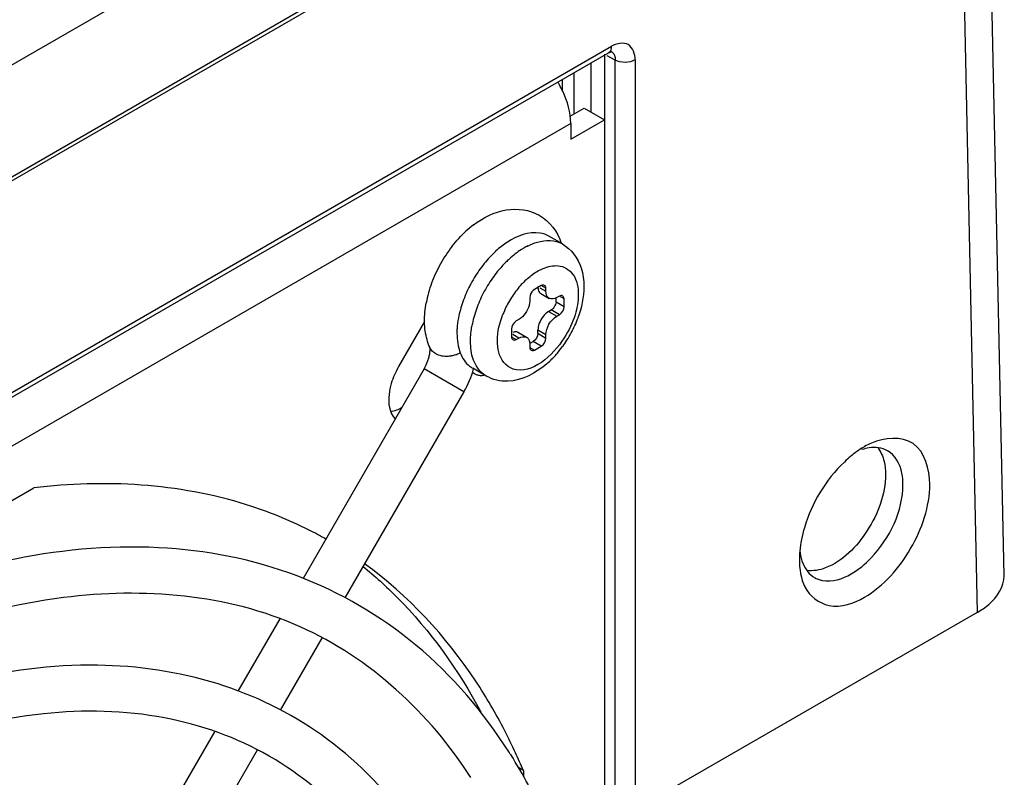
# Model space of a CAD drawing. Header units: inches. Extents: x 0 to 117, y 0 to 83.
# Tile 49 of 60: x 108.598 to 109.615, y 19.5 to 20.283. Entities that reach past the tile are written whole.
import ezdxf

# ---------------------------------------------------------------- set-up
doc = ezdxf.new("R2010")
doc.units = ezdxf.units.IN
doc.header["$LTSCALE"] = 6.431102
doc.header["$MEASUREMENT"] = 0
doc.layers.get('0').update_dxf_attribs({"linetype": 'CONTINUOUS'})

msp = doc.modelspace()

# ---------------------------------------------------------------- linework, layer by layer
at = {"color": 7, "linetype": 'CONTINUOUS'}
for p, q in [((106.3941, 18.9687), (109.6095, 20.8251)), ((109.6031, 20.7015), (106.3912, 18.8471)), ((106.3941, 18.8532), (109.606, 20.7076)), ((109.6144, 19.7086), (109.5933, 20.6958)), ((109.5651, 20.6795), (109.5867, 19.6707)), ((107.3708, 19.1943), (109.2091, 20.2556)), ((109.209, 20.2536), (109.2091, 20.2556)), ((107.3678, 19.1875), (109.2061, 20.2489)), ((109.2017, 20.2474), (109.2017, 19.2269)), ((109.2129, 20.2412), (109.2044, 20.2459)), ((109.2127, 20.244), (109.2129, 20.2414)), ((109.1879, 20.1877), (109.1879, 20.2383)), ((109.2129, 18.1173), (109.2129, 20.2412)), ((109.2335, 20.2416), (109.2335, 18.1175)), ((109.1701, 20.2281), (109.1701, 20.1856)), ((109.1584, 20.2097), (109.1584, 20.2214)), ((109.1663, 20.1834), (109.1808, 20.1918)), ((109.1808, 20.1918), (109.2017, 20.1798)), ((109.1669, 20.1757), (107.3991, 19.1551)), ((109.1669, 20.1597), (109.2017, 20.1798)), ((109.1669, 20.1757), (109.1669, 20.1597)), ((109.1584, 20.0514), (109.1445, 20.0594)), ((109.1332, 20.0235), (109.1386, 20.0262)), ((109.1364, 20.0085), (109.1295, 20.0045)), ((109.1351, 20.0061), (109.1413, 20.0025)), ((109.1362, 20.0001), (109.1446, 19.9952)), ((109.1413, 20.0057), (109.1364, 20.0085)), ((109.1413, 20.0025), (109.1413, 20.0057)), ((109.1244, 19.9903), (109.1239, 19.9879)), ((109.1246, 19.9928), (109.1244, 19.9903)), ((109.1251, 19.9983), (109.1246, 19.996)), ((109.1246, 19.996), (109.1246, 19.9928)), ((109.1518, 19.9916), (109.1518, 19.9952)), ((109.1518, 19.9916), (109.1601, 19.9868)), ((109.1552, 19.9976), (109.1525, 19.996)), ((109.1601, 19.9948), (109.1552, 19.9976)), ((109.1601, 19.9868), (109.1601, 19.9948)), ((109.1441, 19.9816), (109.1469, 19.9832)), ((109.1441, 19.9816), (109.1525, 19.9767)), ((109.1552, 19.9783), (109.1469, 19.9832)), ((109.1525, 19.9767), (109.1552, 19.9783)), ((109.016, 19.9713), (108.9892, 19.9247)), ((109.1135, 19.9735), (109.1107, 19.9719)), ((109.1058, 19.9635), (109.1058, 19.9554)), ((109.1135, 19.9542), (109.1072, 19.9579)), ((109.113, 19.9598), (109.1214, 19.955)), ((109.1332, 19.9647), (109.133, 19.9623)), ((109.1413, 19.9574), (109.133, 19.9623)), ((109.133, 19.9591), (109.133, 19.9623)), ((109.133, 19.9591), (109.1413, 19.9542)), ((109.0637, 19.9438), (109.0634, 19.951)), ((109.1058, 19.9554), (109.1107, 19.9526)), ((109.1107, 19.9526), (109.1135, 19.9542)), ((109.1244, 19.95), (109.1246, 19.9478)), ((109.1246, 19.9478), (109.1246, 19.9446)), ((109.1249, 19.9488), (109.1281, 19.9506)), ((109.1364, 19.9458), (109.1281, 19.9506)), ((109.1413, 19.9542), (109.1413, 19.9574)), ((109.1246, 19.9446), (109.1295, 19.9418)), ((109.1295, 19.9418), (109.1364, 19.9458)), ((109.0185, 19.9282), (109.0204, 19.9338)), ((109.0155, 19.9223), (108.8905, 19.7057)), ((109.0567, 19.8985), (109.0155, 19.9223)), ((109.0675, 19.9173), (109.0654, 19.9187)), ((109.0797, 19.915), (109.0658, 19.923)), ((109.0702, 19.916), (109.0675, 19.9173)), ((109.0567, 19.8985), (108.9338, 19.6857)), ((109.4703, 19.842), (109.4695, 19.8415)), ((107.9535, 19.419), (108.6125, 19.7994)), ((109.403, 19.7264), (109.403, 19.7254)), ((108.8665, 19.6641), (108.8233, 19.5893)), ((109.5867, 19.6707), (109.2656, 19.4853)), ((108.9102, 19.6449), (108.8669, 19.5699)), ((108.7991, 19.5475), (108.7562, 19.4731)), ((108.8431, 19.5286), (108.7999, 19.4539)), ((109.1182, 19.5074), (109.1123, 19.5108)), ((109.1182, 19.5074), (109.1182, 19.5006))]:
    msp.add_line(p, q, dxfattribs=at)
msp.add_lwpolyline([(109.2061, 20.2489), (109.207, 20.2493), (109.2079, 20.2498), (109.2086, 20.25), (109.2092, 20.2501), (109.2094, 20.2502)], dxfattribs=at)
for centre, radius, start, end in [((109.0666, 20.166), 0.1018, 29.3115, 31.1503), ((109.0674, 20.1664), 0.1008, 25.0859, 29.3124), ((109.133, 19.9833), 0.1101, 127.0599, 132.4002), ((109.1493, 19.9802), 0.0873, 123.1968, 127.8513), ((109.1548, 19.9855), 0.0716, 116.8248, 120.4337), ((109.1563, 19.9617), 0.1419, 146.344, 150.7462), ((109.1543, 19.9631), 0.1394, 141.9234, 146.3561), ((109.1657, 19.9608), 0.1127, 132.561, 136.9568), ((109.1569, 19.9704), 0.0998, 127.8616, 132.5773), ((109.1708, 19.9624), 0.0997, 127.8117, 132.5453), ((109.1627, 19.9727), 0.0866, 122.6149, 127.8139), ((109.1581, 19.9799), 0.078, 120.4127, 122.5642), ((109.1559, 19.9619), 0.1414, 150.7459, 155.2044), ((109.1787, 19.9493), 0.1301, 141.0564, 144.9921), ((109.1726, 19.9542), 0.1223, 136.9418, 141.0555), ((109.1843, 19.9483), 0.1192, 136.8487, 137.9311), ((109.1817, 19.9507), 0.1157, 134.9317, 136.8532), ((109.1777, 19.9547), 0.11, 132.5031, 134.937), ((109.1526, 19.9634), 0.1378, 155.1913, 159.7612), ((109.1834, 19.946), 0.1358, 144.9797, 152.6609), ((109.1926, 19.9413), 0.1301, 141.0041, 144.967), ((109.1872, 19.9456), 0.1232, 137.9408, 140.9924), ((109.1445, 19.9663), 0.1292, 159.747, 164.5273), ((109.1973, 19.938), 0.1359, 144.9542, 152.6224), ((109.1832, 19.9478), 0.0912, 136.3727, 140.9877), ((109.1767, 19.954), 0.0822, 131.4007, 136.3717), ((109.1327, 19.9696), 0.1169, 164.5144, 169.699), ((109.1761, 19.9493), 0.1278, 156.5649, 160.6603), ((109.1812, 19.9471), 0.1333, 152.6607, 156.5777), ((109.1951, 19.9391), 0.1334, 152.6221, 156.5074), ((109.1911, 19.9416), 0.1012, 145.3812, 149.6839), ((109.189, 19.9431), 0.0986, 140.9687, 145.399), ((109.1902, 19.9412), 0.128, 156.4959, 160.484), ((109.1905, 19.9419), 0.1006, 149.6653, 158.3839), ((109.1809, 19.9444), 0.1182, 160.4702, 164.7253), ((109.1706, 19.9472), 0.1075, 164.7266, 169.3066), ((109.0653, 20.0148), 0.1162, 335.7351, 339.9519), ((109.1274, 19.959), 0.078, 176.1585, 179.9559), ((109.0606, 20.017), 0.1213, 327.6185, 335.7275), ((109.0609, 20.0167), 0.1209, 323.9624, 327.6395), ((109.0376, 19.9669), 0.0317, 288.1567, 298.591), ((109.0701, 20.0094), 0.1092, 316.3673, 319.3817), ((109.0651, 20.0136), 0.1156, 319.3972, 323.9787), ((108.9691, 19.9491), 0.0536, 330.0201, 337.0487), ((109.0759, 20.0037), 0.101, 311.1959, 315.2269), ((109.0726, 20.007), 0.1057, 315.2044, 316.3578), ((109.0789, 19.9459), 0.0264, 231.5067, 239.99), ((109.5197, 19.7569), 0.0984, 120.7076, 125.56), ((109.5115, 19.7709), 0.0822, 114.4253, 120.0675), ((108.7056, 19.3768), 0.4245, 60.5891, 63.2479), ((109.5006, 19.7252), 0.0976, 174.8745, 179.3044), ((109.4315, 19.7288), 0.0254, 234.8385, 239.1464), ((108.5657, 19.2733), 0.6, 24.8732, 27.3106), ((108.6552, 19.2415), 0.531, 32.1207, 32.4386), ((108.6388, 19.2315), 0.5503, 28.3149, 32.0995), ((108.5426, 19.2625), 0.6255, 23.0482, 24.877)]:
    msp.add_arc(centre, radius, start, end, dxfattribs=at)
for points, knots in [([(109.206, 20.2489), (109.2068, 20.2494), (109.2082, 20.2507), (109.2088, 20.2526), (109.209, 20.2536)], [0, 0, 0, 0, 0.468375, 1, 1, 1, 1]), ([(109.2335, 20.2416), (109.2335, 20.2473), (109.2289, 20.2617), (109.2141, 20.2585), (109.2091, 20.2556)], [0, 0, 0, 0, 0.500001, 1, 1, 1, 1]), ([(109.0667, 20.0711), (109.0765, 20.0785), (109.0985, 20.0902), (109.1245, 20.0868), (109.1345, 20.081)], [0, 0, 0, 0, 0.516583, 1, 1, 1, 1]), ([(109.1445, 20.0594), (109.1417, 20.061), (109.1272, 20.066), (109.1113, 20.0596), (109.1015, 20.0532)], [0, 0, 0, 0, 0.217564, 1, 1, 1, 1]), ([(109.1225, 20.0493), (109.1257, 20.051), (109.1369, 20.0557), (109.1509, 20.0557), (109.1584, 20.0514)], [0, 0, 0, 0, 0.291146, 1, 1, 1, 1]), ([(109.154, 20.0289), (109.1599, 20.0284), (109.1728, 20.0204), (109.1747, 20.0061), (109.1747, 19.9988)], [0, 0, 0, 0, 0.448276, 1, 1, 1, 1]), ([(109.1398, 20.0086), (109.1393, 20.0088), (109.1381, 20.0091), (109.137, 20.0088), (109.1364, 20.0085)], [0, 0, 0, 0, 0.473706, 1, 1, 1, 1]), ([(109.1413, 20.0057), (109.1413, 20.0063), (109.1411, 20.0074), (109.1402, 20.0083), (109.1398, 20.0086)], [0, 0, 0, 0, 0.526298, 1, 1, 1, 1]), ([(109.133, 20.0073), (109.133, 20.0065), (109.1331, 20.0052), (109.1334, 20.0038), (109.1337, 20.0032)], [0, 0, 0, 0, 0.523072, 1, 1, 1, 1]), ([(109.1337, 20.0032), (109.1339, 20.0025), (109.1346, 20.0013), (109.1357, 20.0004), (109.1362, 20.0001)], [0, 0, 0, 0, 0.520835, 1, 1, 1, 1]), ([(109.1518, 19.9916), (109.1518, 19.9906), (109.1511, 19.9885), (109.15, 19.9866), (109.1494, 19.9856)], [0, 0, 0, 0, 0.461363, 1, 1, 1, 1]), ([(109.1585, 19.9977), (109.1581, 19.998), (109.1569, 19.9983), (109.1558, 19.9979), (109.1552, 19.9976)], [0, 0, 0, 0, 0.473706, 1, 1, 1, 1]), ([(109.1601, 19.9948), (109.1601, 19.9954), (109.1598, 19.9966), (109.159, 19.9974), (109.1585, 19.9977)], [0, 0, 0, 0, 0.526298, 1, 1, 1, 1]), ([(109.1714, 19.9783), (109.1688, 19.9699), (109.1573, 19.9443), (109.127, 19.9161), (109.1074, 19.9222)], [0, 0, 0, 0, 0.300324, 1, 1, 1, 1]), ([(109.1494, 19.9856), (109.149, 19.9851), (109.1482, 19.9842), (109.1474, 19.9834), (109.1469, 19.9832)], [0, 0, 0, 0, 0.539382, 1, 1, 1, 1]), ([(109.1345, 19.9696), (109.1342, 19.9688), (109.1336, 19.9672), (109.1333, 19.9655), (109.1332, 19.9647)], [0, 0, 0, 0, 0.512218, 1, 1, 1, 1]), ([(109.1107, 19.9605), (109.1101, 19.9606), (109.1089, 19.9605), (109.1078, 19.9602), (109.1072, 19.96)], [0, 0, 0, 0, 0.476806, 1, 1, 1, 1]), ([(109.113, 19.9598), (109.1127, 19.96), (109.1119, 19.9604), (109.1111, 19.9605), (109.1107, 19.9605)], [0, 0, 0, 0, 0.491637, 1, 1, 1, 1]), ([(109.1058, 19.9554), (109.1058, 19.9548), (109.1061, 19.9537), (109.1069, 19.9528), (109.1074, 19.9525)], [0, 0, 0, 0, 0.526298, 1, 1, 1, 1]), ([(109.1074, 19.9525), (109.1079, 19.9523), (109.109, 19.952), (109.1102, 19.9523), (109.1107, 19.9526)], [0, 0, 0, 0, 0.473706, 1, 1, 1, 1]), ([(109.1214, 19.955), (109.1222, 19.9546), (109.1236, 19.953), (109.1242, 19.9511), (109.1244, 19.95)], [0, 0, 0, 0, 0.46459, 1, 1, 1, 1]), ([(109.0204, 19.9338), (109.0208, 19.9351), (109.0215, 19.9386), (109.022, 19.9424), (109.0214, 19.9446)], [0, 0, 0, 0, 0.380022, 1, 1, 1, 1]), ([(109.0797, 19.915), (109.0728, 19.919), (109.066, 19.9296), (109.0641, 19.9406), (109.0637, 19.9438)], [0, 0, 0, 0, 0.712571, 1, 1, 1, 1]), ([(109.1246, 19.9446), (109.1246, 19.9443), (109.1247, 19.9437), (109.1249, 19.9432), (109.125, 19.9429)], [0, 0, 0, 0, 0.519316, 1, 1, 1, 1]), ([(109.125, 19.9429), (109.1251, 19.9427), (109.1255, 19.9422), (109.1259, 19.9418), (109.1262, 19.9417)], [0, 0, 0, 0, 0.506965, 1, 1, 1, 1]), ([(109.1262, 19.9417), (109.1267, 19.9414), (109.1278, 19.9411), (109.129, 19.9415), (109.1295, 19.9418)], [0, 0, 0, 0, 0.473706, 1, 1, 1, 1]), ([(109.0475, 19.9367), (109.0464, 19.9363), (109.044, 19.9357), (109.0416, 19.9354), (109.0404, 19.9353)], [0, 0, 0, 0, 0.504528, 1, 1, 1, 1]), ([(108.9816, 19.9073), (108.9805, 19.9036), (108.9779, 19.8916), (108.9795, 19.8768), (108.9857, 19.8706)], [0, 0, 0, 0, 0.303963, 1, 1, 1, 1]), ([(109.0772, 19.9154), (109.0761, 19.9152), (109.0737, 19.9151), (109.0713, 19.9156), (109.0702, 19.916)], [0, 0, 0, 0, 0.491751, 1, 1, 1, 1]), ([(109.5377, 19.8031), (109.5377, 19.8183), (109.5281, 19.8544), (109.4906, 19.8516), (109.4775, 19.8457)], [0, 0, 0, 0, 0.51413, 1, 1, 1, 1]), ([(109.494, 19.8378), (109.4884, 19.841), (109.4787, 19.842), (109.4701, 19.8397), (109.4677, 19.839)], [0, 0, 0, 0, 0.719982, 1, 1, 1, 1]), ([(109.51, 19.8031), (109.51, 19.8069), (109.5092, 19.8198), (109.5021, 19.8333), (109.494, 19.8378)], [0, 0, 0, 0, 0.29583, 1, 1, 1, 1]), ([(109.4495, 19.8261), (109.4303, 19.8079), (109.4112, 19.7763), (109.4041, 19.7422), (109.4034, 19.7339)], [0, 0, 0, 0, 0.762153, 1, 1, 1, 1]), ([(108.8967, 19.7558), (108.876, 19.7662), (108.7861, 19.8028), (108.6854, 19.8083), (108.6125, 19.7994)], [0, 0, 0, 0, 0.239549, 1, 1, 1, 1]), ([(109.492, 19.8132), (109.492, 19.7929), (109.4773, 19.7541), (109.4479, 19.7236), (109.4298, 19.7167)], [0, 0, 0, 0, 0.512299, 1, 1, 1, 1]), ([(109.4566, 19.7105), (109.4642, 19.7149), (109.4921, 19.7385), (109.51, 19.7754), (109.51, 19.8031)], [0, 0, 0, 0, 0.240723, 1, 1, 1, 1]), ([(109.4703, 19.6865), (109.4903, 19.6981), (109.5219, 19.7345), (109.5377, 19.7801), (109.5377, 19.8031)], [0, 0, 0, 0, 0.499994, 1, 1, 1, 1]), ([(109.1033, 19.5264), (109.0771, 19.5676), (109.0136, 19.6422), (108.8861, 19.7166), (108.7375, 19.7453), (108.5766, 19.7291), (108.4095, 19.6711), (108.1765, 19.5376), (108.0216, 19.3921), (107.9275, 19.2822)], [0, 0, 0, 0, 0.104982, 0.206691, 0.311496, 0.424925, 0.550422, 0.689073, 1, 1, 1, 1]), ([(108.9525, 19.7182), (108.9647, 19.7083), (109.0127, 19.6648), (109.0511, 19.6111), (109.0742, 19.5679)], [0, 0, 0, 0, 0.242258, 1, 1, 1, 1]), ([(109.0988, 19.5486), (109.0898, 19.5661), (109.0519, 19.6313), (108.9992, 19.6883), (108.9541, 19.7209)], [0, 0, 0, 0, 0.262077, 1, 1, 1, 1]), ([(109.4185, 19.707), (109.421, 19.7055), (109.4336, 19.7007), (109.4477, 19.7054), (109.4566, 19.7105)], [0, 0, 0, 0, 0.221072, 1, 1, 1, 1]), ([(109.5867, 19.6708), (109.5909, 19.6732), (109.6041, 19.6819), (109.6146, 19.6974), (109.6144, 19.7086)], [0, 0, 0, 0, 0.302481, 1, 1, 1, 1]), ([(109.0637, 19.5002), (109.0217, 19.5665), (108.8945, 19.6834), (108.6193, 19.7046), (108.3307, 19.5884), (108.1542, 19.4481), (108.0673, 19.3626)], [0, 0, 0, 0, 0.204498, 0.418493, 0.68214, 1, 1, 1, 1]), ([(109.4088, 19.6971), (109.4135, 19.6877), (109.435, 19.671), (109.4595, 19.6802), (109.4703, 19.6865)], [0, 0, 0, 0, 0.454675, 1, 1, 1, 1]), ([(109.1137, 19.0525), (109.1137, 19.1519), (109.0898, 19.3379), (108.9531, 19.5304), (108.802, 19.6038), (108.6259, 19.6292), (108.4893, 19.5912), (108.4038, 19.5524)], [0, 0, 0, 0, 0.277322, 0.509741, 0.621612, 0.737802, 1, 1, 1, 1]), ([(109.0662, 19.0525), (109.0662, 19.1515), (109.0457, 19.2964), (108.9512, 19.451), (108.8588, 19.5284), (108.7452, 19.5689), (108.6166, 19.5713), (108.4782, 19.5371), (108.2777, 19.4405), (108.0379, 19.2371), (107.8052, 18.9182), (107.6462, 18.5571), (107.6005, 18.3004), (107.6005, 18.1789)], [0, 0, 0, 0, 0.113481, 0.16107, 0.205026, 0.249026, 0.296726, 0.350482, 0.411131, 0.550723, 0.705728, 0.860645, 1, 1, 1, 1])]:
    msp.add_open_spline(points, degree=3, knots=knots, dxfattribs=at)
for points in [[(109.2086, 20.2505), (109.2109, 20.2493), (109.2123, 20.2466), (109.2127, 20.244)], [(109.2335, 20.2416), (109.2275, 20.2381), (109.2189, 20.2381), (109.2129, 20.2414)], [(109.1669, 20.1757), (109.1669, 20.1872), (109.1636, 20.1988), (109.1587, 20.2092)], [(109.1345, 20.081), (109.1451, 20.075), (109.1533, 20.0638), (109.1572, 20.0522)], [(109.0445, 20.0491), (109.0488, 20.0546), (109.0536, 20.0598), (109.0588, 20.0646)], [(109.1584, 20.0514), (109.1675, 20.0461), (109.1745, 20.0365), (109.1777, 20.0266)], [(109.1386, 20.0262), (109.1434, 20.0282), (109.1488, 20.0294), (109.154, 20.0289)], [(109.1224, 20.0156), (109.1257, 20.0186), (109.1293, 20.0213), (109.1332, 20.0235)], [(109.1777, 20.0266), (109.1796, 20.0204), (109.1805, 20.0138), (109.1805, 20.0073)], [(109.1295, 20.0045), (109.1273, 20.0032), (109.1259, 20.0007), (109.1251, 19.9983)], [(109.1446, 19.9952), (109.1423, 19.9966), (109.1413, 19.9998), (109.1413, 20.0025)], [(109.1747, 19.9988), (109.1747, 19.9919), (109.1734, 19.9849), (109.1714, 19.9783)], [(109.1805, 20.0073), (109.1805, 19.9963), (109.1781, 19.9853), (109.1744, 19.975)], [(109.016, 19.9713), (109.0159, 19.9777), (109.0165, 19.9842), (109.0176, 19.9905)], [(109.0555, 19.9916), (109.0536, 19.9862), (109.0521, 19.9807), (109.051, 19.9751)], [(109.1525, 19.996), (109.1502, 19.9947), (109.1469, 19.9939), (109.1446, 19.9952)], [(109.0912, 19.9515), (109.0912, 19.9608), (109.0936, 19.9702), (109.097, 19.9789)], [(109.1239, 19.9879), (109.1224, 19.9822), (109.1186, 19.9765), (109.1135, 19.9735)], [(109.1441, 19.9816), (109.1397, 19.979), (109.1363, 19.9744), (109.1345, 19.9696)], [(109.1552, 19.9783), (109.1581, 19.98), (109.1601, 19.9835), (109.1601, 19.9868)], [(109.0168, 19.9613), (109.0163, 19.9646), (109.016, 19.9679), (109.016, 19.9713)], [(109.051, 19.9751), (109.0503, 19.9715), (109.0499, 19.9679), (109.0496, 19.9642)], [(109.1107, 19.9719), (109.1079, 19.9703), (109.1058, 19.9667), (109.1058, 19.9635)], [(109.1413, 19.9574), (109.1413, 19.9649), (109.146, 19.973), (109.1525, 19.9767)], [(109.0186, 19.9527), (109.0178, 19.9555), (109.0172, 19.9584), (109.0168, 19.9613)], [(109.0495, 19.9591), (109.0495, 19.9523), (109.0504, 19.9453), (109.0528, 19.9389)], [(109.0634, 19.951), (109.0634, 19.9564), (109.064, 19.9619), (109.065, 19.9672)], [(109.133, 19.9591), (109.133, 19.9558), (109.1309, 19.9522), (109.1281, 19.9506)], [(109.0213, 19.9447), (109.0202, 19.9473), (109.0193, 19.95), (109.0186, 19.9527)], [(109.0926, 19.9395), (109.0916, 19.9434), (109.0912, 19.9475), (109.0912, 19.9515)], [(109.1135, 19.9542), (109.1158, 19.9556), (109.1191, 19.9563), (109.1214, 19.955)], [(109.1364, 19.9458), (109.1393, 19.9474), (109.1413, 19.951), (109.1413, 19.9542)], [(109.0276, 19.9379), (109.0249, 19.9394), (109.0226, 19.9419), (109.0213, 19.9447)], [(109.0404, 19.9353), (109.036, 19.935), (109.0313, 19.9357), (109.0276, 19.9379)], [(109.0528, 19.9389), (109.0549, 19.9337), (109.0581, 19.9287), (109.0625, 19.9252)], [(109.1074, 19.9222), (109.1002, 19.9245), (109.0945, 19.9322), (109.0926, 19.9395)], [(109.1424, 19.9277), (109.1313, 19.918), (109.1168, 19.9102), (109.1021, 19.9096)], [(108.9892, 19.9247), (108.986, 19.9192), (108.9834, 19.9133), (108.9816, 19.9073)], [(109.0567, 19.8985), (109.061, 19.9061), (109.0644, 19.9142), (109.0666, 19.9226)], [(109.1021, 19.9096), (109.0944, 19.9093), (109.0863, 19.9111), (109.0797, 19.915)], [(108.9923, 19.8821), (108.9889, 19.8802), (108.985, 19.8786), (108.9811, 19.878)], [(109.4625, 19.837), (109.4579, 19.8337), (109.4535, 19.83), (109.4495, 19.8261)], [(109.4839, 19.8411), (109.4872, 19.8369), (109.4893, 19.8319), (109.4905, 19.8268)], [(109.4905, 19.8268), (109.4916, 19.8223), (109.492, 19.8177), (109.492, 19.8132)], [(109.4035, 19.7347), (109.4042, 19.7277), (109.4063, 19.7204), (109.4103, 19.7147)], [(109.403, 19.7254), (109.403, 19.7158), (109.4045, 19.7057), (109.4088, 19.6971)], [(109.4103, 19.7147), (109.4121, 19.7121), (109.4143, 19.7098), (109.4169, 19.708)], [(109.4298, 19.7167), (109.4238, 19.7144), (109.417, 19.7132), (109.4107, 19.7141)]]:
    msp.add_open_spline(points, degree=3, dxfattribs=at)

doc.saveas('drawing.dxf')
